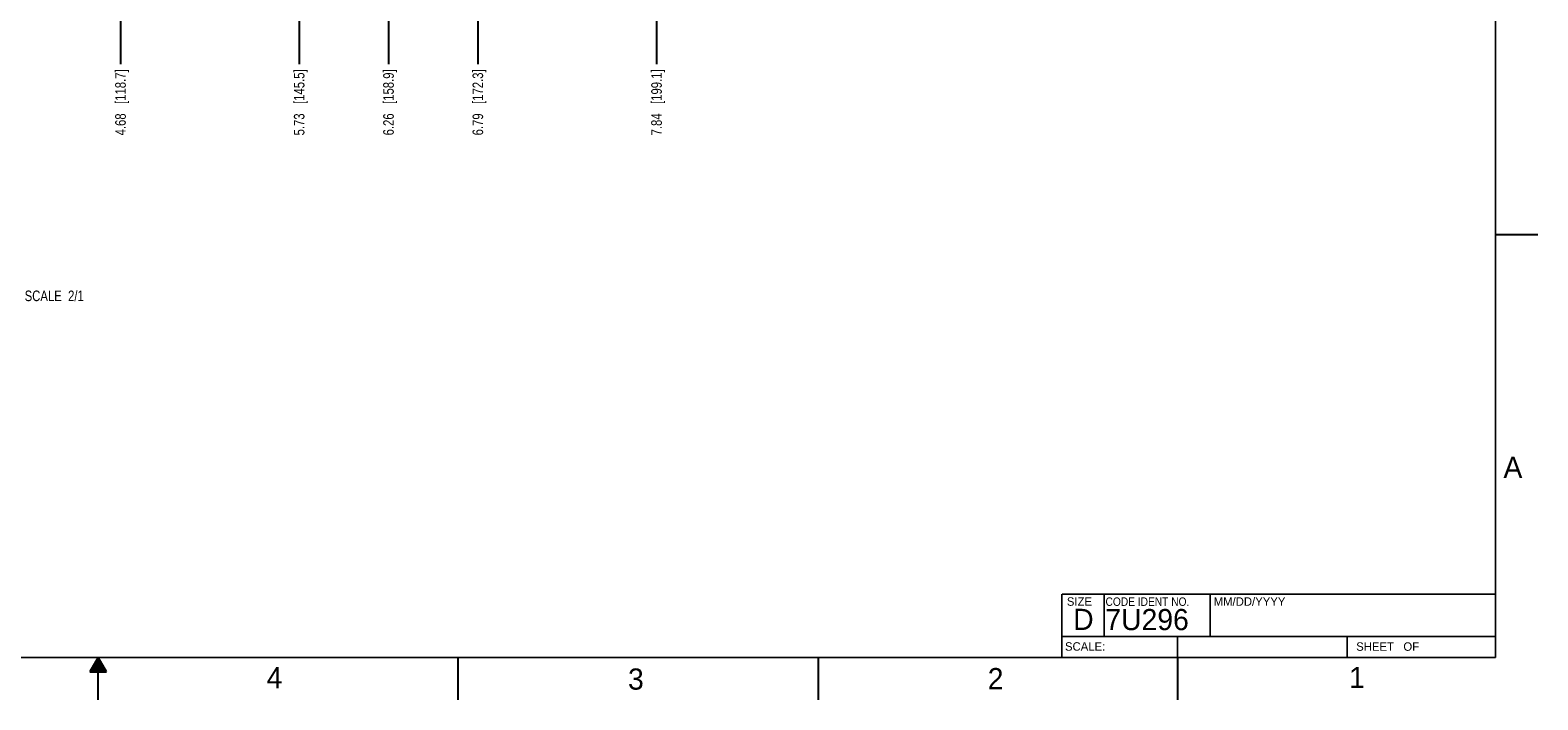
# Model space of a CAD drawing. Header units: inches. Extents: x 0 to 34, y 0 to 22.
# Tile 29 of 39: x 16.2 to 34, y 0 to 7.9. Entities that reach past the tile are written whole.
import ezdxf

# ---------------------------------------------------------------- set-up
doc = ezdxf.new("R2010")
doc.units = ezdxf.units.IN
doc.header["$LTSCALE"] = 1.87
doc.header["$MEASUREMENT"] = 0
doc.layers.get('0').update_dxf_attribs({"linetype": 'CONTINUOUS'})
doc.layers.add('DETAIL', color=7, linetype='CONTINUOUS')
doc.layers.add('DIMENSIONS', color=7, linetype='CONTINUOUS')
doc.styles.get("Standard").update_dxf_attribs({"font": 'txt', "width": 0.8})
doc.styles.add('TEXTSTYLE_2', font='txt')
doc.styles.add('TEXTSTYLE_3', font='txt', dxfattribs={"width": 0.9})
doc.dimstyles.new('DIMSTYLE_3', dxfattribs={"dimtxt": 0.125, "dimasz": 0.18, "dimexe": 0.125, "dimexo": 0.0625, "dimgap": 0.03125, "dimtad": 0, "dimtih": 1, "dimtoh": 1, "dimlfac": 0.5, "dimzin": 4, "dimdsep": 46, "dimtxsty": 'STANDARD', "dimblk": '_FILLED', "dimblk1": '_FILLED', "dimblk2": '_FILLED', "dimcen": 0.09, "dimadec": 0, "dimazin": 0, "dimtp": 0.01, "dimtm": 0.01, "dimtfac": 1, "dimtofl": 0, "dimtmove": 0, "dimatfit": 3, "dimldrblk": '_FILLED', "dimfxl": 1, "dimtolj": 1, "dimtzin": 4, "dimarcsym": 0})

# ---------------------------------------------------------------- blocks, each defined once
blk = doc.blocks.new('*D31')
at = {"layer": 'DIMENSIONS', "color": 2, "linetype": 'CONTINUOUS'}
blk.add_line((17.263, 10.154), (17.263, 7.513), dxfattribs=at)
at = {"layer": 'DIMENSIONS', "color": 2, "linetype": 'CONTINUOUS', "insert": (17.2, 7.451), "char_height": 0.125, "width": 1.225, "attachment_point": 3, "rotation": 90, "line_spacing_factor": 0.9}
blk.add_mtext('4.68{\\Ftxt.shx;\\W1.000000;\\H0.125000; }[118.7]', dxfattribs=at)
blk = doc.blocks.new('_FILLED')
at = {"color": 0, "linetype": 'BYBLOCK'}
blk.add_solid([(0, 0), (-1, 0.174), (-1, -0.174)], dxfattribs=at)
blk = doc.blocks.new('*D32')
at = {"layer": 'DIMENSIONS', "color": 2, "linetype": 'CONTINUOUS'}
blk.add_line((19.373, 10.154), (19.373, 7.513), dxfattribs=at)
at = {"layer": 'DIMENSIONS', "color": 2, "linetype": 'CONTINUOUS', "insert": (19.31, 7.451), "char_height": 0.125, "width": 1.225, "attachment_point": 3, "rotation": 90, "line_spacing_factor": 0.9}
blk.add_mtext('5.73{\\Ftxt.shx;\\W1.000000;\\H0.125000; }[145.5]', dxfattribs=at)
blk = doc.blocks.new('*D33')
at = {"layer": 'DIMENSIONS', "color": 2, "linetype": 'CONTINUOUS'}
blk.add_line((21.483, 10.154), (21.483, 7.513), dxfattribs=at)
at = {"layer": 'DIMENSIONS', "color": 2, "linetype": 'CONTINUOUS', "insert": (21.42, 7.451), "char_height": 0.125, "width": 1.225, "attachment_point": 3, "rotation": 90, "line_spacing_factor": 0.9}
blk.add_mtext('6.79{\\Ftxt.shx;\\W1.000000;\\H0.125000; }[172.3]', dxfattribs=at)
blk = doc.blocks.new('*D34')
at = {"layer": 'DIMENSIONS', "color": 2, "linetype": 'CONTINUOUS'}
blk.add_line((23.593, 10.154), (23.593, 7.513), dxfattribs=at)
at = {"layer": 'DIMENSIONS', "color": 2, "linetype": 'CONTINUOUS', "insert": (23.53, 7.451), "char_height": 0.125, "width": 1.225, "attachment_point": 3, "rotation": 90, "line_spacing_factor": 0.9}
blk.add_mtext('7.84{\\Ftxt.shx;\\W1.000000;\\H0.125000; }[199.1]', dxfattribs=at)
blk = doc.blocks.new('*D36')
at = {"layer": 'DIMENSIONS', "color": 2, "linetype": 'CONTINUOUS'}
blk.add_line((20.428, 10.534), (20.428, 7.513), dxfattribs=at)
at = {"layer": 'DIMENSIONS', "color": 2, "linetype": 'CONTINUOUS', "insert": (20.365, 7.451), "char_height": 0.125, "width": 1.225, "attachment_point": 3, "rotation": 90, "line_spacing_factor": 0.9}
blk.add_mtext('6.26{\\Ftxt.shx;\\W1.000000;\\H0.125000; }[158.9]', dxfattribs=at)

msp = doc.modelspace()

# ---------------------------------------------------------------- linework, layer by layer
at = {"color": 2, "linetype": 'CONTINUOUS'}
for p, q in [((33.5, 5.5), (34, 5.5)), ((17, 0.5), (16.902, 0.33)), ((16.919, 0.36), (17.081, 0.36)), ((16.925, 0.37), (17.075, 0.37)), ((16.931, 0.38), (17.069, 0.38)), ((16.937, 0.39), (17.064, 0.39)), ((16.942, 0.4), (17.058, 0.4)), ((16.948, 0.41), (17.052, 0.41)), ((16.954, 0.42), (17.046, 0.42)), ((16.96, 0.43), (17.04, 0.43)), ((16.965, 0.44), (17.035, 0.44)), ((16.971, 0.45), (17.029, 0.45)), ((16.977, 0.46), (17.023, 0.46)), ((16.983, 0.47), (17.017, 0.47)), ((16.988, 0.48), (17.012, 0.48)), ((16.994, 0.49), (17.006, 0.49)), ((17.098, 0.33), (17, 0.5)), ((17, 0), (17, 0.5)), ((21.25, 0), (21.25, 0.5)), ((25.5, 0.5), (25.5, 0)), ((29.75, 0), (29.75, 0.5)), ((16.902, 0.33), (17.098, 0.33)), ((16.908, 0.34), (17.092, 0.34)), ((16.913, 0.35), (17.087, 0.35))]:
    msp.add_line(p, q, dxfattribs=at)
at = {"color": 7, "linetype": 'CONTINUOUS', "const_width": 0.02}
for points in [[(33.5, 0.5), (33.5, 21.5)], [(28.38, 1.25), (33.5, 1.25)], [(28.38, 1.25), (28.38, 0.5)], [(0.5, 0.5), (33.5, 0.5)]]:
    msp.add_lwpolyline(points, dxfattribs=at)
at = {"color": 2, "linetype": 'CONTINUOUS', "const_width": 0.02}
for points in [[(28.88, 0.75), (28.88, 1.25)], [(30.13, 0.75), (30.13, 1.25)], [(28.38, 0.75), (33.5, 0.75)], [(29.746, 0.75), (29.746, 0.5)], [(31.75, 0.75), (31.75, 0.5)]]:
    msp.add_lwpolyline(points, dxfattribs=at)

# ---------------------------------------------------------------- texts
at = {"color": 2, "linetype": 'CONTINUOUS', "attachment_point": 1, "line_spacing_factor": 0.9}
for s, insert, char_height, width, style in [('A', (33.594, 2.873), 0.25, 0.25, 'TEXTSTYLE_2'), ('SIZE', (28.438, 1.212), 0.1, 0.4, 'TEXTSTYLE_2'), ('CODE IDENT NO.', (28.895, 1.211), 0.1, 1.26, 'TEXTSTYLE_3'), ('MM/DD/YYYY', (30.172, 1.212), 0.1, 1, 'TEXTSTYLE_2'), ('SCALE:', (28.416, 0.681), 0.1, 0.6, 'TEXTSTYLE_2'), ('SHEET   OF', (31.855, 0.68), 0.1, 1, 'TEXTSTYLE_2'), ('4', (18.988, 0.387), 0.25, 0.25, 'TEXTSTYLE_2'), ('3', (23.256, 0.371), 0.25, 0.25, 'TEXTSTYLE_2'), ('2', (27.504, 0.376), 0.25, 0.25, 'TEXTSTYLE_2'), ('1', (31.771, 0.389), 0.25, 0.25, 'TEXTSTYLE_2')]:
    msp.add_mtext(s, dxfattribs=dict(at, insert=insert, char_height=char_height, width=width, style=style))
at = {"color": 7, "linetype": 'CONTINUOUS', "char_height": 0.25, "attachment_point": 1, "line_spacing_factor": 0.9, "style": 'TEXTSTYLE_2'}
for s, insert, width in [('D  ', (28.513, 1.076), 0.75), ('7U296', (28.893, 1.074), 1.25)]:
    msp.add_mtext(s, dxfattribs=dict(at, insert=insert, width=width))
at = {"layer": 'DETAIL', "color": 2, "linetype": 'CONTINUOUS', "insert": (16.48, 4.837), "char_height": 0.125, "width": 1, "attachment_point": 2, "line_spacing_factor": 0.9}
msp.add_mtext('SCALE  2/1', dxfattribs=at)

# ---------------------------------------------------------------- dimensions: what is measured, and where the dimension line sits
at = {"layer": 'DIMENSIONS', "color": 2, "linetype": 'CONTINUOUS'}
for feature_location, offset, origin, picture, middle in [((20.428, 10.534), (0, -3.021), (7.912, 10.597), '*D36', (20.428, 6.838)), ((17.263, 10.154), (0, -2.641), (7.912, 10.217), '*D31', (17.263, 6.838)), ((19.373, 10.154), (0, -2.641), (7.912, 10.217), '*D32', (19.373, 6.838)), ((21.483, 10.154), (0, -2.641), (7.912, 10.217), '*D33', (21.483, 6.838)), ((23.593, 10.154), (0, -2.641), (7.912, 10.217), '*D34', (23.593, 6.838))]:
    dim = msp.add_ordinate_dim(feature_location=feature_location, offset=offset, dtype=1, origin=origin, dimstyle='DIMSTYLE_3', dxfattribs=at)
    dim.commit()
    dim.dimension.update_dxf_attribs({"geometry": picture, "text_midpoint": middle})

doc.saveas('drawing.dxf')
